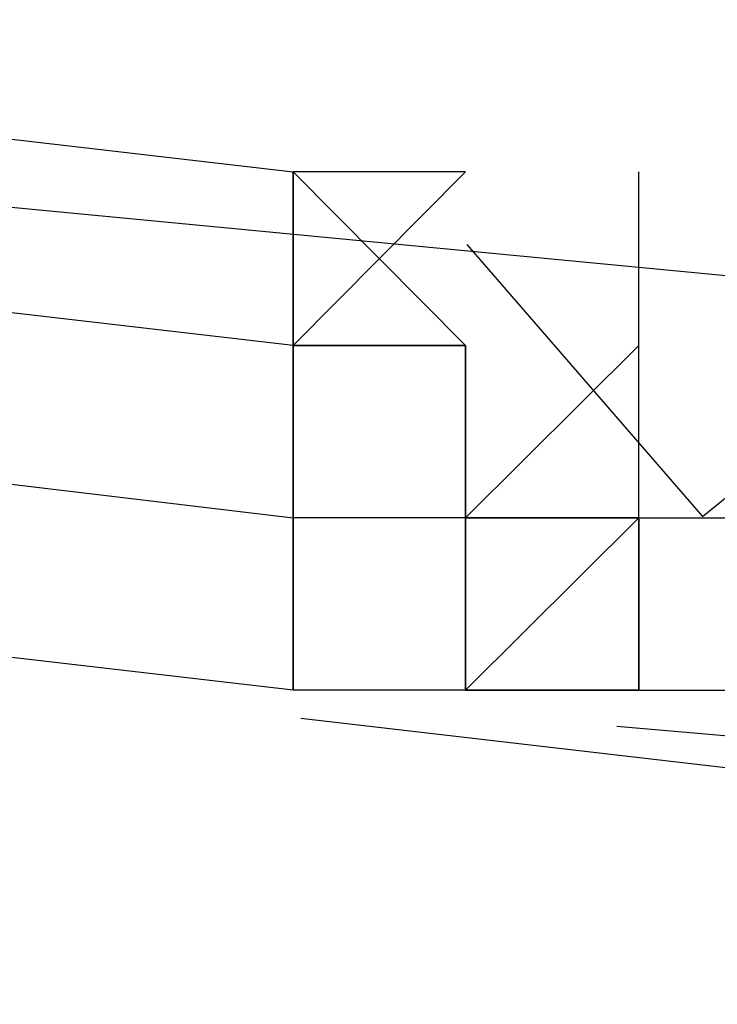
# Model space of a CAD drawing. Header units: feet. Extents: x -79 to 198, y -22 to 181.
# Tile 107 of 256: x 55.9789 to 56.0328, y 16.3135 to 16.3895. Entities that reach past the tile are written whole.
import ezdxf

# ---------------------------------------------------------------- set-up
doc = ezdxf.new("R2010")
doc.units = ezdxf.units.FT
doc.layers.add('A-LINEA', color=7, linetype='CONTINUOUS')

msp = doc.modelspace()

# ---------------------------------------------------------------- linework, layer by layer
at = {"layer": 'A-LINEA'}
for p, q in [((56.0133, 16.3778), (56, 16.3778)), ((56, 16.3778), (56.0133, 16.3644)), ((56, 16.3644), (56, 16.3778)), ((56, 16.3644), (56.0133, 16.3778)), ((56.0133, 16.3778), (56, 16.3778)), ((56, 16.3778), (56.0133, 16.3644)), ((56, 16.3644), (56, 16.3778)), ((56, 16.3644), (56.0133, 16.3778)), ((56.0133, 16.3778), (56.0133, 16.3778)), ((56.0133, 16.3778), (56.0133, 16.3778)), ((56.0133, 16.3778), (56.0133, 16.3778)), ((56.0133, 16.3778), (56.0133, 16.3778)), ((56.0133, 16.3778), (56.0133, 16.3778)), ((56.0133, 16.3778), (56.0133, 16.3778)), ((56.0133, 16.3778), (56.0133, 16.3778)), ((56.0133, 16.3778), (56.0133, 16.3778)), ((56.0133, 16.3778), (56.0133, 16.3778)), ((56.0133, 16.3778), (56.0133, 16.3778)), ((56.0133, 16.3778), (56.0133, 16.3778)), ((56.0133, 16.3778), (56.0133, 16.3778)), ((56.0133, 16.3778), (56.0133, 16.3778)), ((56.0133, 16.3778), (56.0133, 16.3778)), ((56.0267, 16.3778), (56.0267, 16.3778)), ((56.0267, 16.3778), (56.0267, 16.3778)), ((56.0267, 16.3778), (56.0267, 16.3778)), ((56.0267, 16.3778), (56.0267, 16.3778)), ((56.0267, 16.3778), (56.0267, 16.3778)), ((56.0267, 16.3778), (56.0267, 16.3778)), ((56.0267, 16.3778), (56.0267, 16.3778)), ((56.0267, 16.3778), (56.0267, 16.3778)), ((56.0267, 16.3778), (56.0267, 16.3778)), ((56.0267, 16.3778), (56.0267, 16.3778)), ((56.0267, 16.3778), (56.0267, 16.3778)), ((56.0267, 16.3778), (56.0267, 16.3778)), ((56.0267, 16.3778), (56.0267, 16.3778)), ((56.0267, 16.3778), (56.0267, 16.3778)), ((56, 16.3644), (56, 16.3644)), ((56, 16.3644), (56, 16.3644)), ((56, 16.3644), (56, 16.3644)), ((56, 16.3644), (56, 16.3644)), ((56, 16.3644), (56, 16.3644)), ((56, 16.3644), (56, 16.3644)), ((56, 16.3644), (56.0133, 16.3644)), ((56, 16.3511), (56, 16.3644)), ((56.0133, 16.3644), (56, 16.3644)), ((56, 16.3644), (56, 16.3644)), ((56, 16.3511), (56, 16.3644)), ((56, 16.3644), (56, 16.3644)), ((56, 16.3644), (56, 16.3644)), ((56, 16.3644), (56, 16.3644)), ((56, 16.3644), (56, 16.3644)), ((56, 16.3644), (56, 16.3644)), ((56, 16.3644), (56, 16.3644)), ((56, 16.3644), (56.0133, 16.3644)), ((56, 16.3511), (56, 16.3644)), ((56.0133, 16.3644), (56, 16.3644)), ((56, 16.3644), (56, 16.3644)), ((56, 16.3511), (56, 16.3644)), ((56.0133, 16.3644), (56.0133, 16.3644)), ((56.0133, 16.3644), (56.0133, 16.3644)), ((56.0133, 16.3644), (56.0133, 16.3644)), ((56.0133, 16.3644), (56.0133, 16.3644)), ((56.0133, 16.3644), (56.0133, 16.3511)), ((56.0133, 16.3644), (56.0133, 16.3644)), ((56.0133, 16.3644), (56.0133, 16.3644)), ((56.0133, 16.3644), (56.0133, 16.3644)), ((56.0133, 16.3644), (56.0133, 16.3644)), ((56.0133, 16.3644), (56.0133, 16.3511)), ((56.0133, 16.3644), (56.0133, 16.3644)), ((56.0133, 16.3644), (56.0133, 16.3644)), ((56.0133, 16.3644), (56.0133, 16.3644)), ((56.0133, 16.3644), (56.0133, 16.3644)), ((56.0133, 16.3644), (56.0133, 16.3644)), ((56.0133, 16.3644), (56.0133, 16.3644)), ((56.0133, 16.3644), (56.0133, 16.3644)), ((56.0133, 16.3644), (56.0133, 16.3644)), ((56.0133, 16.3644), (56.0133, 16.3644)), ((56.0133, 16.3511), (56.0133, 16.3644)), ((56.0133, 16.3644), (56.0133, 16.3644)), ((56.0133, 16.3644), (56.0133, 16.3644)), ((56.0133, 16.3644), (56.0133, 16.3644)), ((56.0133, 16.3644), (56.0133, 16.3644)), ((56.0133, 16.3644), (56.0133, 16.3644)), ((56.0133, 16.3644), (56.0133, 16.3644)), ((56.0133, 16.3644), (56.0133, 16.3644)), ((56.0133, 16.3644), (56.0133, 16.3511)), ((56.0133, 16.3644), (56.0133, 16.3644)), ((56.0133, 16.3644), (56.0133, 16.3644)), ((56.0133, 16.3644), (56.0133, 16.3644)), ((56.0133, 16.3644), (56.0133, 16.3644)), ((56.0133, 16.3644), (56.0133, 16.3511)), ((56.0133, 16.3644), (56.0133, 16.3644)), ((56.0133, 16.3644), (56.0133, 16.3644)), ((56.0133, 16.3644), (56.0133, 16.3644)), ((56.0133, 16.3644), (56.0133, 16.3644)), ((56.0133, 16.3644), (56.0133, 16.3644)), ((56.0133, 16.3644), (56.0133, 16.3644)), ((56.0133, 16.3644), (56.0133, 16.3644)), ((56.0133, 16.3644), (56.0133, 16.3644)), ((56.0133, 16.3644), (56.0133, 16.3644)), ((56.0133, 16.3511), (56.0133, 16.3644)), ((56.0133, 16.3644), (56.0133, 16.3644)), ((56.0133, 16.3644), (56.0133, 16.3644)), ((56.0133, 16.3644), (56.0133, 16.3644)), ((56.0267, 16.3644), (56.0267, 16.3644)), ((56.0267, 16.3644), (56.0267, 16.3644)), ((56.0267, 16.3644), (56.0267, 16.3644)), ((56.0267, 16.3644), (56.0267, 16.3644)), ((56.0267, 16.3511), (56.0267, 16.3644)), ((56.0267, 16.3644), (56.0267, 16.3644)), ((56.0267, 16.3644), (56.0267, 16.3644)), ((56.0267, 16.3644), (56.0267, 16.3644)), ((56.0267, 16.3644), (56.0267, 16.3644)), ((56.0267, 16.3644), (56.0267, 16.3644)), ((56.0267, 16.3644), (56.0267, 16.3644)), ((56.0267, 16.3644), (56.0267, 16.3644)), ((56.0267, 16.3644), (56.0267, 16.3644)), ((56.0267, 16.3644), (56.0267, 16.3644)), ((56.0267, 16.3644), (56.0267, 16.3644)), ((56.0267, 16.3644), (56.0267, 16.3644)), ((56.0267, 16.3644), (56.0267, 16.3644)), ((56.0267, 16.3511), (56.0267, 16.3644)), ((56.0267, 16.3644), (56.0267, 16.3644)), ((56.0267, 16.3644), (56.0267, 16.3644)), ((56.0267, 16.3644), (56.0267, 16.3644)), ((56.0267, 16.3644), (56.0267, 16.3644)), ((56.0267, 16.3511), (56.0267, 16.3644)), ((56.0267, 16.3511), (56.0267, 16.3644)), ((56.0267, 16.3644), (56.0267, 16.3644)), ((56.0267, 16.3644), (56.0267, 16.3644)), ((56.0267, 16.3644), (56.0267, 16.3644)), ((56.0267, 16.3644), (56.0267, 16.3644)), ((56.0267, 16.3511), (56.0267, 16.3644)), ((56.0267, 16.3644), (56.0267, 16.3644)), ((56.0267, 16.3644), (56.0267, 16.3644)), ((56.0267, 16.3644), (56.0267, 16.3644)), ((56.0267, 16.3644), (56.0267, 16.3644)), ((56.0267, 16.3644), (56.0267, 16.3644)), ((56.0267, 16.3644), (56.0267, 16.3644)), ((56.0267, 16.3644), (56.0267, 16.3644)), ((56.0267, 16.3644), (56.0267, 16.3644)), ((56.0267, 16.3644), (56.0267, 16.3644)), ((56.0267, 16.3644), (56.0267, 16.3644)), ((56.0267, 16.3644), (56.0267, 16.3644)), ((56.0267, 16.3644), (56.0267, 16.3644)), ((56.0267, 16.3511), (56.0267, 16.3644)), ((56.0267, 16.3644), (56.0267, 16.3644)), ((56.0267, 16.3644), (56.0267, 16.3644)), ((56.0267, 16.3644), (56.0267, 16.3644)), ((56.0267, 16.3644), (56.0267, 16.3644)), ((56.0267, 16.3511), (56.0267, 16.3644)), ((56.0267, 16.3511), (56.0267, 16.3644)), ((56, 16.3511), (56, 16.3511)), ((56, 16.3511), (56, 16.3511)), ((56, 16.3511), (56, 16.3511)), ((56, 16.3511), (56, 16.3511)), ((56, 16.3378), (56, 16.3511)), ((56, 16.3511), (56, 16.3511)), ((56, 16.3511), (56, 16.3511)), ((56, 16.3511), (56, 16.3511)), ((56.0133, 16.3511), (56, 16.3511)), ((56, 16.3511), (56, 16.3511)), ((56.0133, 16.3511), (56, 16.3511)), ((56, 16.3511), (56, 16.3511)), ((56, 16.3511), (56, 16.3511)), ((56, 16.3511), (56, 16.3511)), ((56, 16.3511), (56, 16.3511)), ((56, 16.3511), (56, 16.3511)), ((56, 16.3378), (56, 16.3511)), ((56, 16.3511), (56, 16.3511)), ((56, 16.3511), (56, 16.3511)), ((56, 16.3511), (56, 16.3511)), ((56.0133, 16.3511), (56, 16.3511)), ((56, 16.3511), (56, 16.3511)), ((56.0133, 16.3511), (56, 16.3511)), ((56, 16.3511), (56, 16.3511)), ((56.0133, 16.3511), (56.0133, 16.3511)), ((56.0133, 16.3511), (56.0133, 16.3511)), ((56.0133, 16.3511), (56.0267, 16.3511)), ((56.0133, 16.3511), (56.0267, 16.3511)), ((56.0133, 16.3511), (56.0267, 16.3511)), ((56.0133, 16.3511), (56.0133, 16.3511)), ((56.0133, 16.3511), (56.0133, 16.3511)), ((56.0133, 16.3511), (56.0133, 16.3511)), ((56.0133, 16.3511), (56.0133, 16.3511)), ((56.0133, 16.3511), (56.0133, 16.3511)), ((56.0133, 16.3511), (56.0133, 16.3511)), ((56.0133, 16.3511), (56.0133, 16.3511)), ((56.0133, 16.3511), (56.0133, 16.3511)), ((56.0133, 16.3511), (56.0133, 16.3511)), ((56.0133, 16.3511), (56.0133, 16.3511)), ((56.0133, 16.3511), (56.0133, 16.3511)), ((56.0133, 16.3511), (56.0133, 16.3511)), ((56.0133, 16.3511), (56.0133, 16.3511)), ((56.0133, 16.3511), (56.0133, 16.3511)), ((56.0133, 16.3511), (56.0133, 16.3511)), ((56.0133, 16.3511), (56.0133, 16.3511)), ((56.0133, 16.3511), (56.0133, 16.3511)), ((56.0133, 16.3511), (56.0133, 16.3511)), ((56.0133, 16.3511), (56.0133, 16.3511)), ((56.0133, 16.3378), (56.0133, 16.3511)), ((56.0133, 16.3511), (56.0133, 16.3511)), ((56.0133, 16.3511), (56.0133, 16.3511)), ((56.0133, 16.3378), (56.0133, 16.3511)), ((56.0133, 16.3378), (56.0133, 16.3511)), ((56.0133, 16.3378), (56.0133, 16.3511)), ((56.0133, 16.3511), (56.0133, 16.3511)), ((56.0133, 16.3511), (56.0133, 16.3511)), ((56.0133, 16.3511), (56.0133, 16.3378)), ((56.0133, 16.3511), (56.0133, 16.3511)), ((56.0133, 16.3511), (56.0133, 16.3511)), ((56.0133, 16.3511), (56.0133, 16.3511)), ((56.0133, 16.3511), (56.0133, 16.3511)), ((56.0133, 16.3511), (56.0133, 16.3511)), ((56.0133, 16.3511), (56.0133, 16.3511)), ((56.0133, 16.3511), (56.0133, 16.3511)), ((56.0133, 16.3511), (56.0267, 16.3511)), ((56.0133, 16.3511), (56.0267, 16.3511)), ((56.0133, 16.3511), (56.0267, 16.3511)), ((56.0133, 16.3511), (56.0133, 16.3511)), ((56.0133, 16.3511), (56.0133, 16.3511)), ((56.0133, 16.3511), (56.0133, 16.3511)), ((56.0133, 16.3511), (56.0133, 16.3511)), ((56.0133, 16.3511), (56.0133, 16.3511)), ((56.0133, 16.3511), (56.0133, 16.3511)), ((56.0133, 16.3511), (56.0133, 16.3511)), ((56.0133, 16.3511), (56.0133, 16.3511)), ((56.0133, 16.3511), (56.0133, 16.3511)), ((56.0133, 16.3511), (56.0133, 16.3511)), ((56.0133, 16.3511), (56.0133, 16.3511)), ((56.0133, 16.3511), (56.0133, 16.3511)), ((56.0133, 16.3511), (56.0133, 16.3511)), ((56.0133, 16.3511), (56.0133, 16.3511)), ((56.0133, 16.3511), (56.0133, 16.3511)), ((56.0133, 16.3511), (56.0133, 16.3511)), ((56.0133, 16.3511), (56.0133, 16.3511)), ((56.0133, 16.3511), (56.0133, 16.3511)), ((56.0133, 16.3511), (56.0133, 16.3511)), ((56.0133, 16.3378), (56.0133, 16.3511)), ((56.0133, 16.3511), (56.0133, 16.3511)), ((56.0133, 16.3511), (56.0133, 16.3511)), ((56.0133, 16.3378), (56.0133, 16.3511)), ((56.0133, 16.3378), (56.0133, 16.3511)), ((56.0133, 16.3378), (56.0133, 16.3511)), ((56.0133, 16.3511), (56.0133, 16.3511)), ((56.0133, 16.3511), (56.0133, 16.3511)), ((56.0133, 16.3511), (56.0133, 16.3378)), ((56.0133, 16.3511), (56.0133, 16.3511)), ((56.0133, 16.3511), (56.0133, 16.3511)), ((56.0133, 16.3511), (56.0133, 16.3511)), ((56.0133, 16.3511), (56.0133, 16.3511)), ((56.0133, 16.3511), (56.0133, 16.3511)), ((56.0267, 16.3511), (56.04, 16.3511)), ((56.0267, 16.3511), (56.0267, 16.3511)), ((56.0267, 16.3511), (56.0267, 16.3511)), ((56.0267, 16.3511), (56.0267, 16.3511)), ((56.0267, 16.3511), (56.0267, 16.3511)), ((56.0267, 16.3511), (56.0267, 16.3511)), ((56.0267, 16.3511), (56.0267, 16.3511)), ((56.0267, 16.3511), (56.0267, 16.3511)), ((56.0267, 16.3511), (56.0267, 16.3511)), ((56.0267, 16.3511), (56.04, 16.3511)), ((56.0267, 16.3511), (56.04, 16.3511)), ((56.0267, 16.3511), (56.0267, 16.3511)), ((56.0267, 16.3511), (56.04, 16.3511)), ((56.0267, 16.3511), (56.0267, 16.3511)), ((56.0267, 16.3511), (56.0267, 16.3511)), ((56.0267, 16.3511), (56.0267, 16.3511)), ((56.0267, 16.3511), (56.0267, 16.3511)), ((56.0267, 16.3511), (56.0267, 16.3511)), ((56.0267, 16.3511), (56.04, 16.3511)), ((56.0267, 16.3511), (56.0267, 16.3511)), ((56.0267, 16.3511), (56.0267, 16.3511)), ((56.0267, 16.3378), (56.0267, 16.3511)), ((56.0267, 16.3511), (56.04, 16.3511)), ((56.0267, 16.3511), (56.0267, 16.3511)), ((56.0267, 16.3511), (56.0267, 16.3511)), ((56.0267, 16.3511), (56.0267, 16.3511)), ((56.0267, 16.3511), (56.0267, 16.3511)), ((56.0267, 16.3511), (56.0267, 16.3511)), ((56.0267, 16.3511), (56.0267, 16.3511)), ((56.0267, 16.3511), (56.0267, 16.3511)), ((56.0267, 16.3511), (56.0267, 16.3511)), ((56.0267, 16.3511), (56.0267, 16.3378)), ((56.0267, 16.3511), (56.0267, 16.3511)), ((56.0267, 16.3511), (56.0267, 16.3511)), ((56.0267, 16.3511), (56.0267, 16.3511)), ((56.0267, 16.3511), (56.0267, 16.3511)), ((56.0267, 16.3511), (56.0267, 16.3511)), ((56.0267, 16.3511), (56.0267, 16.3511)), ((56.0267, 16.3511), (56.0267, 16.3511)), ((56.0267, 16.3511), (56.0267, 16.3511)), ((56.0267, 16.3511), (56.0267, 16.3511)), ((56.0267, 16.3511), (56.0267, 16.3511)), ((56.0267, 16.3511), (56.0267, 16.3511)), ((56.0267, 16.3511), (56.0267, 16.3511)), ((56.0267, 16.3511), (56.0267, 16.3511)), ((56.0267, 16.3511), (56.0267, 16.3511)), ((56.0267, 16.3511), (56.0267, 16.3378)), ((56.0267, 16.3511), (56.0267, 16.3511)), ((56.0267, 16.3511), (56.0267, 16.3511)), ((56.0267, 16.3511), (56.0267, 16.3511)), ((56.0267, 16.3511), (56.0267, 16.3511)), ((56.0267, 16.3511), (56.0267, 16.3378)), ((56.0267, 16.3511), (56.0267, 16.3511)), ((56.0267, 16.3511), (56.0267, 16.3511)), ((56.0267, 16.3511), (56.0267, 16.3511)), ((56.0267, 16.3511), (56.0267, 16.3511)), ((56.0267, 16.3511), (56.04, 16.3511)), ((56.0267, 16.3511), (56.0267, 16.3511)), ((56.0267, 16.3511), (56.0267, 16.3511)), ((56.0267, 16.3511), (56.0267, 16.3511)), ((56.0267, 16.3511), (56.04, 16.3511)), ((56.0267, 16.3511), (56.04, 16.3511)), ((56.0267, 16.3511), (56.0267, 16.3511)), ((56.0267, 16.3511), (56.0267, 16.3511)), ((56.0267, 16.3511), (56.0267, 16.3511)), ((56.0267, 16.3511), (56.0267, 16.3511)), ((56.0267, 16.3511), (56.0267, 16.3511)), ((56.0267, 16.3511), (56.0267, 16.3511)), ((56.0267, 16.3511), (56.0267, 16.3511)), ((56.0267, 16.3511), (56.0267, 16.3511)), ((56.0267, 16.3511), (56.04, 16.3511)), ((56.0267, 16.3511), (56.04, 16.3511)), ((56.0267, 16.3511), (56.0267, 16.3511)), ((56.0267, 16.3511), (56.04, 16.3511)), ((56.0267, 16.3511), (56.0267, 16.3511)), ((56.0267, 16.3511), (56.0267, 16.3511)), ((56.0267, 16.3511), (56.0267, 16.3511)), ((56.0267, 16.3511), (56.0267, 16.3511)), ((56.0267, 16.3511), (56.0267, 16.3511)), ((56.0267, 16.3511), (56.04, 16.3511)), ((56.0267, 16.3511), (56.0267, 16.3511)), ((56.0267, 16.3511), (56.0267, 16.3511)), ((56.0267, 16.3378), (56.0267, 16.3511)), ((56.0267, 16.3511), (56.04, 16.3511)), ((56.0267, 16.3511), (56.0267, 16.3511)), ((56.0267, 16.3511), (56.0267, 16.3511)), ((56.0267, 16.3511), (56.0267, 16.3511)), ((56.0267, 16.3511), (56.0267, 16.3511)), ((56.0267, 16.3511), (56.0267, 16.3511)), ((56.0267, 16.3511), (56.0267, 16.3511)), ((56.0267, 16.3511), (56.0267, 16.3511)), ((56.0267, 16.3511), (56.0267, 16.3511)), ((56.0267, 16.3511), (56.0267, 16.3378)), ((56.0267, 16.3511), (56.0267, 16.3511)), ((56.0267, 16.3511), (56.0267, 16.3511)), ((56.0267, 16.3511), (56.0267, 16.3511)), ((56.0267, 16.3511), (56.0267, 16.3511)), ((56.0267, 16.3511), (56.0267, 16.3511)), ((56.0267, 16.3511), (56.0267, 16.3511)), ((56.0267, 16.3511), (56.0267, 16.3511)), ((56.0267, 16.3511), (56.0267, 16.3511)), ((56.0267, 16.3511), (56.0267, 16.3511)), ((56.0267, 16.3511), (56.0267, 16.3511)), ((56.0267, 16.3511), (56.0267, 16.3511)), ((56.0267, 16.3511), (56.0267, 16.3511)), ((56.0267, 16.3511), (56.0267, 16.3511)), ((56.0267, 16.3511), (56.0267, 16.3511)), ((56.0267, 16.3511), (56.0267, 16.3378)), ((56.0267, 16.3511), (56.0267, 16.3511)), ((56.0267, 16.3511), (56.0267, 16.3511)), ((56.0267, 16.3511), (56.0267, 16.3511)), ((56.0267, 16.3511), (56.0267, 16.3511)), ((56.0267, 16.3511), (56.0267, 16.3378)), ((56.0267, 16.3511), (56.0267, 16.3511)), ((56.0267, 16.3511), (56.0267, 16.3511)), ((56.0267, 16.3511), (56.0267, 16.3511)), ((56.0267, 16.3511), (56.0267, 16.3511)), ((56.0267, 16.3511), (56.04, 16.3511)), ((56.0267, 16.3511), (56.0267, 16.3511)), ((56.0267, 16.3511), (56.0267, 16.3511)), ((56.0267, 16.3511), (56.0267, 16.3511)), ((56.0267, 16.3511), (56.04, 16.3511)), ((56, 16.3378), (56, 16.3378)), ((56, 16.3378), (56, 16.3378)), ((56, 16.3378), (56, 16.3378)), ((56.0133, 16.3378), (56, 16.3378)), ((56, 16.3378), (56, 16.3378)), ((56, 16.3378), (56, 16.3378)), ((56, 16.3378), (56, 16.3378)), ((56, 16.3378), (56, 16.3378)), ((56, 16.3378), (56, 16.3378)), ((56.0133, 16.3378), (56, 16.3378)), ((56, 16.3378), (56, 16.3378)), ((56, 16.3378), (56, 16.3378)), ((56.0133, 16.3378), (56.0133, 16.3378)), ((56.0133, 16.3378), (56.0133, 16.3378)), ((56.0133, 16.3378), (56.0133, 16.3378)), ((56.0133, 16.3378), (56.0133, 16.3378)), ((56.0133, 16.3378), (56.0133, 16.3378)), ((56.0133, 16.3378), (56.0133, 16.3378)), ((56.0133, 16.3378), (56.0133, 16.3378)), ((56.0133, 16.3378), (56.0133, 16.3378)), ((56.0133, 16.3378), (56.0133, 16.3378)), ((56.0133, 16.3378), (56.0133, 16.3378)), ((56.0133, 16.3378), (56.0267, 16.3378)), ((56.0133, 16.3378), (56.0133, 16.3378)), ((56.0133, 16.3378), (56.0133, 16.3378)), ((56.0133, 16.3378), (56.0133, 16.3378)), ((56.0133, 16.3378), (56.0133, 16.3378)), ((56.0133, 16.3378), (56.0133, 16.3378)), ((56.0133, 16.3378), (56.0133, 16.3378)), ((56.0267, 16.3378), (56.0133, 16.3378)), ((56.0133, 16.3378), (56.0133, 16.3378)), ((56.0133, 16.3378), (56.0133, 16.3378)), ((56.0133, 16.3378), (56.0133, 16.3378)), ((56.0133, 16.3378), (56.0133, 16.3378)), ((56.0267, 16.3378), (56.0133, 16.3378)), ((56.0133, 16.3378), (56.0267, 16.3378)), ((56.0133, 16.3378), (56.0133, 16.3378)), ((56.0133, 16.3378), (56.0133, 16.3378)), ((56.0133, 16.3378), (56.0133, 16.3378)), ((56.0133, 16.3378), (56.0133, 16.3378)), ((56.0133, 16.3378), (56.0133, 16.3378)), ((56.0133, 16.3378), (56.0133, 16.3378)), ((56.0133, 16.3378), (56.0133, 16.3378)), ((56.0133, 16.3378), (56.0133, 16.3378)), ((56.0133, 16.3378), (56.0133, 16.3378)), ((56.0133, 16.3378), (56.0133, 16.3378)), ((56.0133, 16.3378), (56.0133, 16.3378)), ((56.0133, 16.3378), (56.0267, 16.3378)), ((56.0133, 16.3378), (56.0133, 16.3378)), ((56.0133, 16.3378), (56.0133, 16.3378)), ((56.0133, 16.3378), (56.0133, 16.3378)), ((56.0133, 16.3378), (56.0133, 16.3378)), ((56.0133, 16.3378), (56.0133, 16.3378)), ((56.0133, 16.3378), (56.0133, 16.3378)), ((56.0267, 16.3378), (56.0133, 16.3378)), ((56.0133, 16.3378), (56.0133, 16.3378)), ((56.0133, 16.3378), (56.0133, 16.3378)), ((56.0133, 16.3378), (56.0133, 16.3378)), ((56.0133, 16.3378), (56.0133, 16.3378)), ((56.0267, 16.3378), (56.0133, 16.3378)), ((56.0133, 16.3378), (56.0267, 16.3378)), ((56.0133, 16.3378), (56.0133, 16.3378)), ((56.0267, 16.3378), (56.0267, 16.3378)), ((56.0267, 16.3378), (56.0267, 16.3378)), ((56.0267, 16.3378), (56.04, 16.3378)), ((56.0267, 16.3378), (56.0267, 16.3378)), ((56.0267, 16.3378), (56.0267, 16.3378)), ((56.0267, 16.3378), (56.0267, 16.3378)), ((56.0267, 16.3378), (56.0267, 16.3378)), ((56.0267, 16.3378), (56.0267, 16.3378)), ((56.0267, 16.3378), (56.0267, 16.3378)), ((56.0267, 16.3378), (56.0267, 16.3378)), ((56.0267, 16.3378), (56.0267, 16.3378)), ((56.0267, 16.3378), (56.0267, 16.3378)), ((56.0267, 16.3378), (56.0267, 16.3378)), ((56.0267, 16.3378), (56.0267, 16.3378)), ((56.0267, 16.3378), (56.0267, 16.3378)), ((56.0267, 16.3378), (56.0267, 16.3378)), ((56.0267, 16.3378), (56.0267, 16.3378)), ((56.0267, 16.3378), (56.0267, 16.3378)), ((56.0267, 16.3378), (56.0267, 16.3378)), ((56.0267, 16.3378), (56.0267, 16.3378)), ((56.0267, 16.3378), (56.0267, 16.3378)), ((56.0267, 16.3378), (56.0267, 16.3378)), ((56.0267, 16.3378), (56.0267, 16.3378)), ((56.0267, 16.3378), (56.0267, 16.3378)), ((56.0267, 16.3378), (56.0267, 16.3378)), ((56.0267, 16.3378), (56.0267, 16.3378)), ((56.0267, 16.3378), (56.0267, 16.3378)), ((56.0267, 16.3378), (56.0267, 16.3378)), ((56.0267, 16.3378), (56.0267, 16.3378)), ((56.0267, 16.3378), (56.0267, 16.3378)), ((56.0267, 16.3378), (56.0267, 16.3378)), ((56.0267, 16.3378), (56.0267, 16.3378)), ((56.0267, 16.3378), (56.0267, 16.3378)), ((56.0267, 16.3378), (56.0267, 16.3378)), ((56.0267, 16.3378), (56.0267, 16.3378)), ((56.0267, 16.3378), (56.0267, 16.3378)), ((56.0267, 16.3378), (56.0267, 16.3378)), ((56.0267, 16.3378), (56.0267, 16.3378)), ((56.0267, 16.3378), (56.0267, 16.3378)), ((56.0267, 16.3378), (56.0267, 16.3378)), ((56.0267, 16.3378), (56.04, 16.3378)), ((56.0267, 16.3378), (56.0267, 16.3378)), ((56.0267, 16.3378), (56.0267, 16.3378)), ((56.0267, 16.3378), (56.0267, 16.3378)), ((56.0267, 16.3378), (56.0267, 16.3378)), ((56.0267, 16.3378), (56.0267, 16.3378)), ((56.0267, 16.3378), (56.0267, 16.3378)), ((56.0267, 16.3378), (56.0267, 16.3378)), ((56.0267, 16.3378), (56.0267, 16.3378)), ((56.0267, 16.3378), (56.0267, 16.3378)), ((56.0267, 16.3378), (56.0267, 16.3378)), ((56.0267, 16.3378), (56.0267, 16.3378)), ((56.0267, 16.3378), (56.0267, 16.3378)), ((56.0267, 16.3378), (56.0267, 16.3378)), ((56.0267, 16.3378), (56.0267, 16.3378)), ((56.0267, 16.3378), (56.0267, 16.3378)), ((56.0267, 16.3378), (56.0267, 16.3378)), ((56.0267, 16.3378), (56.0267, 16.3378)), ((56.0267, 16.3378), (56.0267, 16.3378)), ((56.0267, 16.3378), (56.0267, 16.3378)), ((56.0267, 16.3378), (56.0267, 16.3378)), ((56.0267, 16.3378), (56.0267, 16.3378)), ((56.0267, 16.3378), (56.0267, 16.3378)), ((56.0267, 16.3378), (56.0267, 16.3378)), ((56.0267, 16.3378), (56.0267, 16.3378)), ((56.0267, 16.3378), (56.0267, 16.3378)), ((56.0267, 16.3378), (56.0267, 16.3378)), ((56.0267, 16.3378), (56.0267, 16.3378)), ((56.0267, 16.3378), (56.0267, 16.3378)), ((56.0267, 16.3378), (56.0267, 16.3378)), ((56.0267, 16.3378), (56.0267, 16.3378)), ((56.0267, 16.3378), (56.0267, 16.3378)), ((56.0267, 16.3378), (56.0267, 16.3378)), ((56.0267, 16.3378), (56.0267, 16.3378)), ((56.0267, 16.3378), (56.0267, 16.3378)), ((56.0267, 16.3378), (56.0267, 16.3378)), ((56.0582, 16.3289), (56.0006, 16.3356)), ((56.0582, 16.3289), (56.0006, 16.3356)), ((56.0828, 16.3299), (56.025, 16.335)), ((56.0828, 16.3299), (56.025, 16.335))]:
    msp.add_line(p, q, dxfattribs=at)
for points in [[(26.7067, 23.3511), (28.04, 21.6178), (31.0267, 20.8311), (34.0133, 20.0978), (37.0133, 19.4044), (40.0267, 18.7778), (43.0533, 18.2044), (46.0933, 17.6844), (49.1467, 17.2178), (52.2, 16.8044), (55.2533, 16.4444), (58.32, 16.1511), (60.4, 16.0178), (62.48, 15.9511), (64.5467, 15.9244), (66.6267, 15.9511), (68.7067, 16.0178), (70.7867, 16.1511), (72.8533, 16.3244), (74.92, 16.5511), (76.9867, 16.8178), (79.04, 17.1511), (81.08, 17.5244), (83.12, 17.9378)], [(26.7067, 23.3511), (28.04, 21.6178), (31.0267, 20.8311), (34.0133, 20.0978), (37.0133, 19.4044), (40.0267, 18.7778), (43.0533, 18.2044), (46.0933, 17.6844), (49.1467, 17.2178), (52.2, 16.8044), (55.2533, 16.4444), (58.32, 16.1511), (60.4, 16.0178), (62.48, 15.9511), (64.5467, 15.9244), (66.6267, 15.9511), (68.7067, 16.0178), (70.7867, 16.1511), (72.8533, 16.3244), (74.92, 16.5511), (76.9867, 16.8178), (79.04, 17.1511), (81.08, 17.5244), (83.12, 17.9378)], [(56, 16.3644), (52.08, 16.8178), (52.08, 16.8311), (52.0933, 16.8311), (56, 16.3778), (56, 16.3644)], [(56, 16.3644), (52.08, 16.8178), (52.08, 16.8311), (52.0933, 16.8311), (56, 16.3778), (56, 16.3644)], [(56, 16.3378), (52.08, 16.7911), (52.08, 16.8044), (52.08, 16.8178), (56, 16.3511), (56, 16.3378)], [(56, 16.3378), (52.08, 16.7911), (52.08, 16.8044), (52.08, 16.8178), (56, 16.3511), (56, 16.3378)], [(56.0133, 16.3778), (56, 16.3644), (56, 16.3511), (56, 16.3378)], [(56.0133, 16.3778), (56, 16.3644), (56, 16.3511), (56, 16.3378)], [(56.0133, 16.3378), (56.0267, 16.3511), (56.0133, 16.3511), (56.0267, 16.3644), (56.0267, 16.3778)], [(56.0133, 16.3378), (56.0267, 16.3511), (56.0133, 16.3511), (56.0267, 16.3644), (56.0267, 16.3778)], [(56.0134, 16.3722), (56.0316, 16.3512), (56.0532, 16.3687)], [(56.0134, 16.3722), (56.0316, 16.3512), (56.0532, 16.3687)], [(56.0267, 16.3511), (56.0267, 16.3511), (56.0133, 16.3378)], [(56.0267, 16.3511), (56.0267, 16.3378), (56.0133, 16.3378)], [(56.0267, 16.3511), (56.0267, 16.3511), (56.0133, 16.3378)], [(56.0267, 16.3511), (56.0267, 16.3378), (56.0133, 16.3378)], [(56.0267, 16.3378), (56.0267, 16.3511), (56.0267, 16.3378)], [(56.0267, 16.3378), (56.0267, 16.3511), (56.0267, 16.3378)]]:
    msp.add_lwpolyline(points, dxfattribs=at)

doc.saveas('drawing.dxf')
